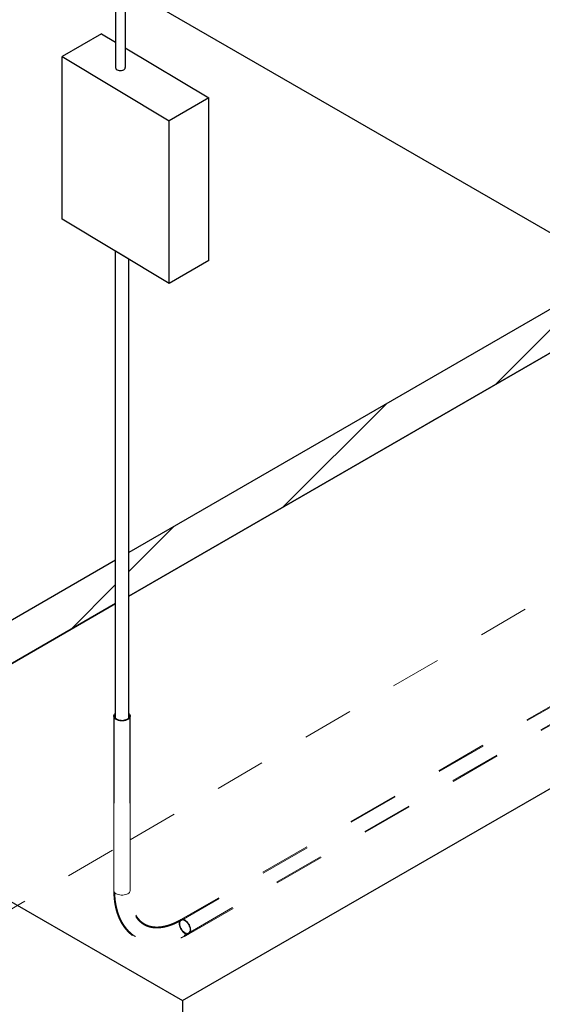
# Model space of a CAD drawing. Header units: inches. Extents: x 3.3 to 19.7, y 2.1 to 14.1.
# Tile 15 of 42: x 16.1 to 17.1, y 8.7 to 10.7. Entities that reach past the tile are written whole.
import ezdxf

# ---------------------------------------------------------------- set-up
doc = ezdxf.new("R2010")
doc.units = ezdxf.units.IN
doc.header["$MEASUREMENT"] = 0
doc.linetypes.add('HIDDEN', pattern=[0.075, 0.05, -0.025])

msp = doc.modelspace()

# ---------------------------------------------------------------- hatches: boundary and pattern name
at = {"ltscale": 0.5}
h = msp.add_hatch(dxfattribs=at)
h.set_pattern_fill('ANSI31', color=8)
h.paths.add_polyline_path([(17.3498, 10.14672), (17.27555, 10.18958), (16.31588, 9.63557), (16.31588, 9.54985)])
h.paths.add_polyline_path([(17.83245, 10.42535), (17.75821, 10.46821), (17.27555, 10.18958), (17.3498, 10.14672)])
h.paths.add_polyline_path([(16.29009, 9.53497), (16.29009, 9.62069), (15.67942, 9.26816), (15.75367, 9.2253)])
h.paths.add_polyline_path([(15.6794, 9.26817), (15.60516, 9.22531), (16.01349, 8.98959), (16.08773, 9.03244)])
h.paths.add_polyline_path([(15.62374, 9.21458), (15.60516, 9.22531), (15.60515, 9.13959), (16.01349, 8.90386), (16.01349, 8.98958)])
h.paths.add_polyline_path([(16.30898, 11.39055), (16.30898, 11.30483), (17.83245, 10.42535), (17.89509, 10.46151), (17.76576, 10.53617), (17.76401, 10.53949), (17.76366, 10.5439), (17.76492, 10.55005)])
h.paths.add_polyline_path([(16.30898, 11.30483), (16.30897, 11.2191), (17.48225, 10.54178), (17.52095, 10.56412), (17.5247, 10.56397), (17.52869, 10.56207), (17.53256, 10.55864), (17.53584, 10.55409), (17.53814, 10.54897), (17.53918, 10.5439), (17.53883, 10.53949), (17.53714, 10.53628), (17.53502, 10.53505), (17.51447, 10.52318), (17.68395, 10.42534), (17.75821, 10.46821)])
h.paths.add_polyline_path([(15.9269, 11.61112), (15.9269, 11.5254), (16.28998, 11.3158), (16.28996, 11.40153)])
h.paths.add_polyline_path([(15.9269, 11.5254), (15.9269, 11.43967), (16.29, 11.23005), (16.28998, 11.3158)])
h.paths.add_polyline_path([(15.9269, 11.5254), (15.85266, 11.56826), (13.77388, 10.36821), (13.84812, 10.32535)])
h.paths.add_polyline_path([(15.9269, 11.43967), (15.9269, 11.5254), (13.84812, 10.32535), (13.84812, 10.23961)])
h.paths.add_polyline_path([(13.77388, 10.19673), (13.69964, 10.23958), (13.69964, 9.75377), (13.77388, 9.71091)])
h.paths.add_polyline_path([(13.84812, 10.23959), (13.77388, 10.19673), (13.77388, 9.71143), (13.77433, 9.71117), (13.84812, 9.75426)])

# ---------------------------------------------------------------- linework, layer by layer
for p, q in [((16.28992, 10.79157), (16.29007, 10.58994)), ((16.309, 10.78012), (16.30896, 10.58994)), ((16.26258, 10.65655), (16.29003, 10.64009)), ((16.30897, 10.62872), (16.47336, 10.53009)), ((16.1847, 10.29171), (16.1847, 10.6116)), ((16.1847, 10.6116), (16.39548, 10.48513)), ((16.47336, 10.2102), (16.47336, 10.53009)), ((16.39548, 10.16524), (16.39548, 10.48513)), ((16.39548, 10.16524), (16.1847, 10.29171)), ((16.29009, 9.30964), (16.29009, 10.22848)), ((16.31588, 10.213), (16.29009, 10.22848)), ((16.31588, 9.31032), (16.31588, 10.213))]:
    msp.add_line(p, q)
at = {"color": 7, "linetype": 'Continuous', "lineweight": 25}
for p, q in [((17.27555, 10.18958), (16.30899, 10.74757)), ((16.26258, 10.65655), (16.1847, 10.6116)), ((16.47336, 10.53009), (16.39548, 10.48513)), ((17.75821, 10.46821), (16.31588, 9.63557)), ((16.31588, 9.54985), (17.90669, 10.46821)), ((16.42185, 8.75385), (19.39153, 10.46821)), ((17.83245, 10.42535), (16.31588, 9.54985)), ((16.47336, 10.2102), (16.39548, 10.16524)), ((16.29009, 9.62069), (15.67942, 9.26816)), ((15.75367, 9.2253), (16.29009, 9.53497)), ((16.29009, 9.53497), (15.75367, 9.2253)), ((16.28655, 9.31369), (16.28655, 9.14222)), ((16.31882, 9.14222), (16.31882, 9.31369)), ((16.01351, 8.98957), (16.42185, 8.75385)), ((16.42185, 8.75385), (16.42185, 7.38213))]:
    msp.add_line(p, q, dxfattribs=at)
at = {"color": 7, "linetype": 'HIDDEN', "lineweight": 18}
for p, q in [((16.31588, 9.54984), (17.75821, 10.38248)), ((18.39815, 10.05618), (16.41836, 8.91328)), ((18.39901, 10.0547), (16.41922, 8.91179)), ((16.43363, 8.88681), (18.41342, 10.02972)), ((16.43449, 8.88533), (18.41428, 10.02824)), ((16.31882, 9.07046), (17.75821, 9.91095)), ((15.75368, 9.22529), (16.29009, 9.53495)), ((15.67946, 8.69712), (16.28655, 9.05162))]:
    msp.add_line(p, q, dxfattribs=at)
at = {"color": 7, "linetype": 'Continuous', "lineweight": 18}
for p, q in [((16.28655, 9.14222), (16.28655, 8.97076)), ((16.31882, 8.97076), (16.31882, 9.14222))]:
    msp.add_line(p, q, dxfattribs=at)
at = {"color": 7, "linetype": 'Continuous', "lineweight": 25, "flags": 128}
for points in [[(16.31588, 9.31905), (16.3159, 9.31903), (16.31731, 9.31762), (16.31827, 9.3161), (16.31876, 9.3145), (16.31876, 9.31287), (16.31827, 9.31128), (16.31731, 9.30975), (16.3159, 9.30834), (16.3141, 9.3071), (16.31194, 9.30606), (16.30951, 9.30524), (16.30686, 9.30469), (16.30409, 9.30441), (16.30128, 9.30441), (16.29851, 9.30469), (16.29587, 9.30524), (16.29343, 9.30606), (16.29128, 9.3071), (16.28947, 9.30834), (16.28807, 9.30975), (16.2871, 9.31128), (16.28662, 9.31287), (16.28662, 9.3145), (16.2871, 9.3161), (16.28807, 9.31762), (16.28947, 9.31903), (16.29009, 9.31945)], [(16.29009, 9.31766), (16.2895, 9.31705), (16.28865, 9.31559), (16.28828, 9.31407), (16.28841, 9.31254), (16.28902, 9.31104), (16.29009, 9.30964), (16.29159, 9.30837), (16.29348, 9.30728), (16.29567, 9.30641), (16.29811, 9.30579), (16.3007, 9.30544), (16.30335, 9.30537), (16.30599, 9.30558), (16.30851, 9.30607), (16.31084, 9.30682), (16.31288, 9.3078), (16.31458, 9.30898), (16.31588, 9.31032), (16.31672, 9.31178), (16.31709, 9.3133), (16.31697, 9.31484), (16.31636, 9.31633), (16.31588, 9.31696)]]:
    msp.add_lwpolyline(points, dxfattribs=at)
at = {"color": 7, "linetype": 'HIDDEN', "lineweight": 18, "flags": 128}
for points in [[(16.31876, 8.97143), (16.31876, 8.96995), (16.31827, 8.96835), (16.31731, 8.96682), (16.3159, 8.96541), (16.3141, 8.96417), (16.31194, 8.96313), (16.30951, 8.96232), (16.30686, 8.96176), (16.30409, 8.96148), (16.30128, 8.96148), (16.29851, 8.96176), (16.29587, 8.96232), (16.29343, 8.96313), (16.29128, 8.96417), (16.28947, 8.96541), (16.28807, 8.96682), (16.2871, 8.96835), (16.28662, 8.96995), (16.28662, 8.97143)], [(16.41502, 8.90589), (16.41519, 8.90808), (16.4157, 8.91), (16.41654, 8.91159), (16.41769, 8.91282), (16.41909, 8.91363), (16.42072, 8.914), (16.42252, 8.91393), (16.42444, 8.91342), (16.42642, 8.91248), (16.42841, 8.91113), (16.43033, 8.90943), (16.43213, 8.90742), (16.43376, 8.90516), (16.43516, 8.90273), (16.4363, 8.90019), (16.43715, 8.89762), (16.43766, 8.8951), (16.43783, 8.89272), (16.43766, 8.89053), (16.43715, 8.88861), (16.4363, 8.88701), (16.43516, 8.88579), (16.43376, 8.88498), (16.43213, 8.8846), (16.43033, 8.88467), (16.42841, 8.88518), (16.42642, 8.88613), (16.42444, 8.88747), (16.42252, 8.88918), (16.42072, 8.89119), (16.41909, 8.89344), (16.41769, 8.89588), (16.41654, 8.89842), (16.4157, 8.90099), (16.41519, 8.9035), (16.41502, 8.90589)], [(16.41623, 8.90519), (16.4164, 8.90292), (16.41692, 8.90054), (16.41776, 8.89811), (16.41889, 8.89572), (16.42028, 8.89345), (16.42188, 8.89139), (16.42363, 8.88959), (16.42548, 8.88812), (16.42737, 8.88704), (16.42922, 8.88637), (16.43097, 8.88614), (16.43257, 8.88636), (16.43396, 8.88702), (16.43509, 8.8881), (16.43593, 8.88956), (16.43645, 8.89135), (16.43662, 8.89342), (16.43645, 8.89568), (16.43593, 8.89807), (16.43509, 8.9005), (16.43396, 8.90288), (16.43257, 8.90515), (16.43097, 8.90722), (16.42922, 8.90902), (16.42737, 8.91048), (16.42548, 8.91157), (16.42363, 8.91224), (16.42188, 8.91247), (16.42028, 8.91225), (16.41889, 8.91158), (16.41776, 8.9105), (16.41692, 8.90904), (16.4164, 8.90725), (16.41623, 8.90519)]]:
    msp.add_lwpolyline(points, dxfattribs=at)
msp.add_ellipse((16.29951, 10.58994), major_axis=(-0.00945, 0), ratio=0.6312949, start_param=0, end_param=3.1415927)
at = {"color": 7, "linetype": 'HIDDEN', "lineweight": 18}
for points, knots in [([(16.28655, 8.97076), (16.28656, 8.96939), (16.28659, 8.96544), (16.28689, 8.95905), (16.28757, 8.95163), (16.28858, 8.94441), (16.28994, 8.93741), (16.29163, 8.93065), (16.29366, 8.92414), (16.29602, 8.9179), (16.29869, 8.91197), (16.30169, 8.90635), (16.30498, 8.90106), (16.30856, 8.89612), (16.31242, 8.89153), (16.31653, 8.88731), (16.32089, 8.88347), (16.32549, 8.88), (16.3303, 8.87691), (16.33533, 8.87421), (16.34055, 8.8719), (16.34595, 8.86997), (16.35153, 8.86845), (16.35727, 8.86732), (16.36318, 8.86658), (16.36923, 8.86626), (16.37542, 8.86634), (16.38173, 8.86683), (16.38815, 8.86774), (16.39467, 8.86906), (16.40126, 8.87079), (16.40791, 8.87292), (16.41461, 8.87546), (16.42132, 8.8784), (16.42796, 8.88166), (16.43234, 8.88412), (16.43449, 8.88533)], [0, 0, 0, 0, 0.01642847, 0.04735871, 0.07830487, 0.10923379, 0.140121, 0.17093645, 0.20164513, 0.23220876, 0.26258851, 0.29274871, 0.32266106, 0.35230853, 0.38168834, 0.41081335, 0.43971175, 0.46842532, 0.49700657, 0.52551525, 0.55400636, 0.58253081, 0.61114962, 0.63991757, 0.66887997, 0.69807014, 0.72750761, 0.75719752, 0.78713128, 0.81728861, 0.84764056, 0.87815316, 0.90879093, 0.93951985, 0.97030943, 1, 1, 1, 1]), ([(16.28832, 8.96657), (16.28837, 8.96408), (16.28861, 8.95911), (16.28927, 8.95181), (16.29028, 8.94466), (16.29163, 8.93773), (16.2933, 8.93104), (16.29531, 8.92461), (16.29765, 8.91845), (16.3003, 8.91259), (16.30326, 8.90705), (16.30653, 8.90183), (16.31008, 8.89696), (16.3139, 8.89245), (16.31798, 8.8883), (16.3223, 8.88453), (16.32686, 8.88113), (16.33164, 8.87812), (16.33663, 8.87549), (16.34181, 8.87324), (16.34717, 8.87139), (16.35271, 8.86993), (16.35842, 8.86887), (16.36428, 8.86821), (16.3703, 8.86796), (16.37644, 8.86811), (16.38271, 8.86867), (16.38909, 8.86965), (16.39556, 8.87103), (16.40211, 8.87283), (16.40871, 8.87503), (16.41535, 8.87763), (16.422, 8.88062), (16.42811, 8.88369), (16.43198, 8.88588), (16.43363, 8.88681)], [0.01700034, 0.01700034, 0.01700034, 0.01700034, 0.04748726, 0.0785299, 0.10955805, 0.1405496, 0.17147722, 0.20230878, 0.23300877, 0.26354071, 0.29387054, 0.32397065, 0.35382375, 0.38342604, 0.41278884, 0.44193866, 0.4709156, 0.49977058, 0.52856183, 0.55734087, 0.58615902, 0.61507481, 0.64413983, 0.67339555, 0.70287091, 0.7325809, 0.76252646, 0.79269573, 0.82306646, 0.85360936, 0.88429163, 0.91508014, 0.94594404, 0.97685631, 1, 1, 1, 1]), ([(16.41922, 8.91179), (16.41823, 8.91123), (16.41536, 8.9096), (16.41064, 8.90717), (16.40509, 8.90461), (16.39963, 8.90242), (16.39426, 8.9006), (16.38901, 8.89913), (16.38389, 8.89802), (16.3789, 8.89727), (16.37406, 8.89687), (16.36937, 8.89683), (16.36483, 8.89713), (16.36045, 8.89778), (16.35622, 8.8988), (16.35214, 8.90017), (16.34821, 8.90193), (16.34445, 8.90407), (16.34088, 8.9066), (16.33753, 8.90951), (16.33442, 8.91277), (16.33156, 8.91637), (16.32895, 8.92028), (16.3266, 8.9245), (16.3245, 8.92902), (16.32265, 8.93383), (16.32106, 8.93892), (16.31972, 8.94429), (16.31865, 8.94993), (16.31785, 8.95582), (16.31737, 8.96142), (16.3172, 8.96509), (16.31716, 8.96667)], [0, 0, 0, 0, 0.01688819, 0.04912291, 0.08133189, 0.11353385, 0.14574387, 0.17799008, 0.21031042, 0.24275463, 0.27538617, 0.3082834, 0.34153878, 0.37525411, 0.40952795, 0.44443047, 0.47996261, 0.51600816, 0.55231149, 0.58841636, 0.6240309, 0.65901434, 0.69336004, 0.72714186, 0.7604647, 0.79343492, 0.82614686, 0.85867857, 0.891092, 0.92343484, 0.95574288, 0.97963393, 0.97963393, 0.97963393, 0.97963393]), ([(16.41836, 8.91328), (16.41738, 8.91272), (16.41455, 8.91111), (16.40989, 8.90871), (16.40441, 8.90619), (16.39903, 8.90403), (16.39375, 8.90223), (16.38859, 8.90079), (16.38356, 8.89971), (16.37867, 8.89897), (16.37394, 8.89859), (16.36936, 8.89854), (16.36494, 8.89884), (16.36067, 8.89949), (16.35656, 8.90048), (16.35258, 8.90184), (16.34876, 8.90357), (16.34509, 8.9057), (16.34161, 8.90821), (16.33835, 8.9111), (16.33533, 8.91434), (16.33257, 8.91791), (16.33005, 8.92179), (16.32778, 8.92597), (16.32576, 8.93045), (16.32399, 8.93521), (16.32247, 8.94027), (16.3212, 8.9456), (16.32019, 8.95119), (16.31945, 8.95705), (16.31899, 8.96304), (16.31883, 8.96765), (16.31882, 8.97022), (16.31882, 8.97076)], [0, 0, 0, 0, 0.0169036, 0.0491749, 0.081416, 0.1136483, 0.1458879, 0.1781661, 0.2105253, 0.2430217, 0.2757273, 0.3087323, 0.3421452, 0.3760881, 0.4106839, 0.4460265, 0.482128, 0.5188508, 0.5558682, 0.5925919, 0.6286799, 0.663991, 0.6985496, 0.7324654, 0.7658725, 0.7988977, 0.8316489, 0.8642127, 0.8966566, 0.9290318, 0.9613762, 0.9919737, 1, 1, 1, 1])]:
    msp.add_open_spline(points, degree=3, knots=knots, dxfattribs=at)

doc.saveas('drawing.dxf')
